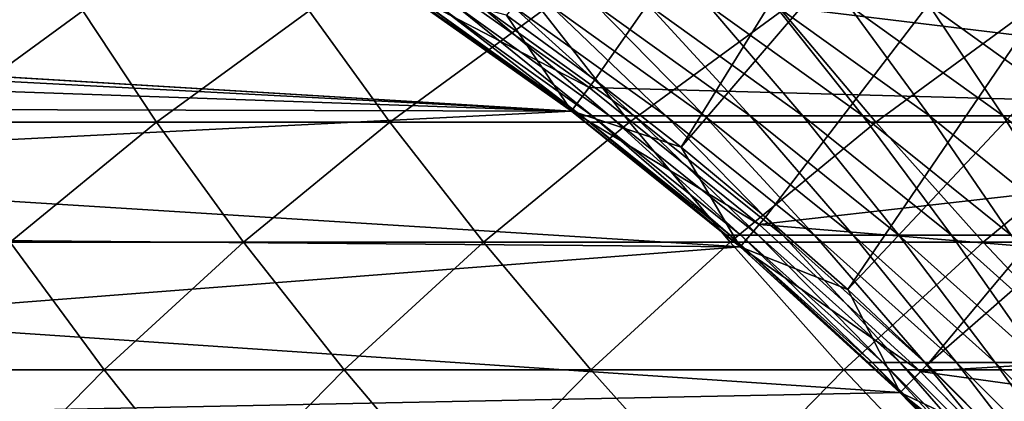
# Model space of a CAD drawing. Header units: metres. Extents: x -24 to 236, y -24 to 24.
# Tile 63 of 256: x 4.012 to 6.532, y 6.439 to 7.416. Entities that reach past the tile are written whole.
import ezdxf

# ---------------------------------------------------------------- set-up
doc = ezdxf.new("R2010")
doc.units = ezdxf.units.M
doc.layers.add('solid_10392024', color=7, linetype='CONTINUOUS')

msp = doc.modelspace()

# ---------------------------------------------------------------- linework, layer by layer
at = {"layer": 'solid_10392024'}
for points in [[(8.350445, 11.361341, 4.4), (5.257833, 7.427308, 9.4), (5.483819, 7.262072, 9.4)], [(8.350445, 11.361341, 4.4), (5.483819, 7.262072, 9.4), (5.704828, 7.089733, 9.4)], [(8.350445, 11.361341, 4.4), (5.704828, 7.089733, 9.4), (8.963589, 10.884121, 4.4)], [(8.963589, 10.884121, 4.4), (5.704828, 7.089733, 9.4), (5.920722, 6.910447, 9.4)], [(8.963589, 10.884121, 4.4), (5.920722, 6.910447, 9.4), (6.130868, 6.724747, 9.4)], [(8.963589, 10.884121, 4.4), (6.130868, 6.724747, 9.4), (9.549577, 10.373794, 4.4)], [(9.549577, 10.373794, 4.4), (6.130868, 6.724747, 9.4), (6.334782, 6.533027, 9.4)], [(9.549577, 10.373794, 4.4), (6.334782, 6.533027, 9.4), (10.106668, 9.83185, 4.4)], [(10.106668, 9.83185, 4.4), (6.334782, 6.533027, 9.4), (6.532972, 6.3348, 9.4)], [(5.012807, 7.564826), (7.874356, 7.644924), (8.313786, 7.164545)], [(4.971284, 7.502415, 0.009358), (5.012619, 7.564957, 0.009358), (5.468753, 7.242121, 0.009358)], [(5.468753, 7.242121, 0.009358), (5.012619, 7.564957, 0.009358), (5.012807, 7.564826)], [(5.012807, 7.564826), (8.313786, 7.164545), (5.46893, 7.24199)], [(5.468753, 7.242121, 0.009358), (5.012807, 7.564826), (5.46893, 7.24199)], [(0.240831, 7.496129), (4.971456, 7.502286), (5.424272, 7.18173)], [(0.240831, 7.496129), (5.424272, 7.18173), (0.720831, 7.465271)], [(4.971284, 7.502415, 9.4), (5.423677, 7.182175, 9.4), (5.257833, 7.427308, 9.4)], [(5.423712, 7.182155, 57.5), (5.423677, 7.182175, 9.4), (4.971284, 7.502415, 9.4)], [(5.043822, 7.453848, 57.5), (5.423712, 7.182155, 57.5), (4.971284, 7.502415, 9.4)], [(4.971284, 7.502415, 0.009358), (5.468753, 7.242121, 0.009358), (5.423677, 7.182175, 0.009358)], [(4.971456, 7.502286), (4.971284, 7.502415, 0.009358), (5.423677, 7.182175, 0.009358)], [(5.424272, 7.18173), (4.971456, 7.502286), (5.423677, 7.182175, 0.009358)], [(0.720831, 7.465271), (5.424272, 7.18173), (1.196781, 7.403913)], [(3.782309, 7.153066, 176.267288), (4.172917, 7.438563, 176.204193), (3.610486, 7.438557, 172.661896)], [(3.782309, 7.153066, 176.267288), (4.362109, 7.153068, 179.795456), (4.172917, 7.438563, 176.204193)], [(4.362109, 7.153068, 179.795456), (4.752368, 7.438565, 179.73024), (4.172917, 7.438563, 176.204193)], [(4.362109, 7.153068, 179.795456), (4.958868, 7.153066, 183.306931), (4.752368, 7.438565, 179.73024)], [(4.958868, 7.153066, 183.306931), (5.348763, 7.438562, 183.239563), (4.752368, 7.438565, 179.73024)], [(4.958868, 7.153066, 183.306931), (5.572507, 7.153059, 186.801208), (5.348763, 7.438562, 183.239563)], [(5.043822, 7.453848, 57.5), (5.052847, 7.453851, 61.249126), (5.423712, 7.182155, 57.5)], [(5.052847, 7.453851, 61.249126), (5.07991, 7.453856, 64.997719), (5.449377, 7.169557, 61.247219)], [(5.052847, 7.453851, 61.249126), (5.449377, 7.169557, 61.247219), (5.440357, 7.169555, 57.5)], [(5.052847, 7.453851, 61.249126), (5.440357, 7.169555, 57.5), (5.423712, 7.182155, 57.5)], [(5.07991, 7.453856, 64.997719), (5.124995, 7.453861, 68.745247), (5.476427, 7.169562, 64.993904)], [(5.07991, 7.453856, 64.997719), (5.476427, 7.169562, 64.993904), (5.449377, 7.169557, 61.247219)], [(5.124995, 7.453861, 68.745247), (5.188082, 7.453867, 72.491188), (5.521488, 7.169567, 68.739532)], [(5.124995, 7.453861, 68.745247), (5.521488, 7.169567, 68.739532), (5.476427, 7.169562, 64.993904)], [(5.188082, 7.453867, 72.491188), (5.269156, 7.453871, 76.235001), (5.584544, 7.169573, 72.483559)], [(5.188082, 7.453867, 72.491188), (5.584544, 7.169573, 72.483559), (5.521488, 7.169567, 68.739532)], [(5.269156, 7.453871, 76.235001), (5.368196, 7.453874, 79.976158), (5.665576, 7.169577, 76.225464)], [(5.269156, 7.453871, 76.235001), (5.665576, 7.169577, 76.225464), (5.584544, 7.169573, 72.483559)], [(5.572507, 7.153059, 186.801208), (5.962023, 7.438556, 186.731689), (5.348763, 7.438562, 183.239563)], [(5.368196, 7.453874, 79.976158), (5.485188, 7.453875, 83.714134), (5.764566, 7.16958, 79.964706)], [(5.368196, 7.453874, 79.976158), (5.764566, 7.16958, 79.964706), (5.665576, 7.169577, 76.225464)], [(5.485188, 7.453875, 83.714134), (5.881499, 7.16958, 83.700768), (5.764566, 7.16958, 79.964706)], [(5.485188, 7.453875, 83.714134), (5.620114, 7.453873, 87.448395), (5.881499, 7.16958, 83.700768)], [(5.572507, 7.153059, 186.801208), (6.20295, 7.15305, 190.277817), (5.962023, 7.438556, 186.731689)], [(5.620114, 7.453873, 87.448395), (6.016355, 7.169578, 87.433113), (5.881499, 7.16958, 83.700768)], [(5.620114, 7.453873, 87.448395), (5.772954, 7.453869, 91.178413), (6.016355, 7.169578, 87.433113)], [(5.772954, 7.453869, 91.178413), (6.169116, 7.169575, 91.161209), (6.016355, 7.169578, 87.433113)], [(5.772954, 7.453869, 91.178413), (5.943694, 7.453864, 94.903656), (6.169116, 7.169575, 91.161209)], [(5.943694, 7.453864, 94.903656), (6.339767, 7.169569, 94.884529), (6.169116, 7.169575, 91.161209)], [(5.943694, 7.453864, 94.903656), (6.132313, 7.453858, 98.623589), (6.339767, 7.169569, 94.884529)], [(6.20295, 7.15305, 190.277817), (6.592072, 7.438546, 190.206131), (5.962023, 7.438556, 186.731689)], [(6.132313, 7.453858, 98.623589), (6.528288, 7.169564, 98.602539), (6.339767, 7.169569, 94.884529)], [(6.132313, 7.453858, 98.623589), (6.338795, 7.453854, 102.3377), (6.528288, 7.169564, 98.602539)], [(6.20295, 7.15305, 190.277817), (6.850121, 7.15304, 193.736282), (6.592072, 7.438546, 190.206131)], [(6.338795, 7.453854, 102.3377), (6.734663, 7.16956, 102.314713), (6.528288, 7.169564, 98.602539)], [(6.338795, 7.453854, 102.3377), (6.563123, 7.453851, 106.045441), (6.734663, 7.16956, 102.314713)], [(5.423677, 7.182175, 9.4), (5.483819, 7.262072, 9.4), (5.257833, 7.427308, 9.4)], [(1.196781, 7.403913), (5.424272, 7.18173), (1.66828, 7.312086)], [(1.66828, 7.312086), (5.424272, 7.18173), (2.133915, 7.19001)], [(5.423677, 7.182175, 9.4), (5.704828, 7.089733, 9.4), (5.483819, 7.262072, 9.4)], [(5.423677, 7.182175, 0.009358), (5.468753, 7.242121, 0.009358), (5.904457, 6.891462, 0.009358)], [(5.468753, 7.242121, 0.009358), (5.46893, 7.24199), (5.904394, 6.891536)], [(5.904457, 6.891462, 0.009358), (5.468753, 7.242121, 0.009358), (5.904394, 6.891536)], [(5.46893, 7.24199), (8.313786, 7.164545), (5.904394, 6.891536)], [(2.133915, 7.19001), (5.424272, 7.18173), (2.590799, 7.038311)], [(5.423677, 7.182175, 9.4), (5.855521, 6.834679, 9.4), (5.704828, 7.089733, 9.4)], [(5.855565, 6.834644, 57.5), (5.855521, 6.834679, 9.4), (5.423677, 7.182175, 9.4)], [(5.820901, 6.86419, 57.5), (5.855565, 6.834644, 57.5), (5.423677, 7.182175, 9.4)], [(5.440357, 7.169555, 57.5), (5.820901, 6.86419, 57.5), (5.423677, 7.182175, 9.4)], [(5.423712, 7.182155, 57.5), (5.440357, 7.169555, 57.5), (5.423677, 7.182175, 9.4)], [(5.423677, 7.182175, 0.009358), (5.904457, 6.891462, 0.009358), (5.855521, 6.834679, 0.009358)], [(5.424272, 7.18173), (5.423677, 7.182175, 0.009358), (5.855521, 6.834679, 0.009358)], [(2.590799, 7.038311), (5.424272, 7.18173), (5.855734, 6.83451)], [(5.855734, 6.83451), (5.424272, 7.18173), (5.855521, 6.834679, 0.009358)], [(5.449377, 7.169557, 61.247219), (5.820901, 6.86419, 57.5), (5.440357, 7.169555, 57.5)], [(5.449377, 7.169557, 61.247219), (5.476427, 7.169562, 64.993904), (5.829917, 6.864192, 61.245392)], [(5.449377, 7.169557, 61.247219), (5.829917, 6.864192, 61.245392), (5.820901, 6.86419, 57.5)], [(5.476427, 7.169562, 64.993904), (5.521488, 7.169567, 68.739532), (5.856954, 6.864196, 64.99025)], [(5.476427, 7.169562, 64.993904), (5.856954, 6.864196, 64.99025), (5.829917, 6.864192, 61.245392)], [(5.521488, 7.169567, 68.739532), (5.584544, 7.169573, 72.483559), (5.901994, 6.864202, 68.734039)], [(5.521488, 7.169567, 68.739532), (5.901994, 6.864202, 68.734039), (5.856954, 6.864196, 64.99025)], [(5.584544, 7.169573, 72.483559), (5.665576, 7.169577, 76.225464), (5.965019, 6.864207, 72.476242)], [(5.584544, 7.169573, 72.483559), (5.965019, 6.864207, 72.476242), (5.901994, 6.864202, 68.734039)], [(5.665576, 7.169577, 76.225464), (5.764566, 7.16958, 79.964706), (6.046011, 6.864211, 76.216309)], [(5.665576, 7.169577, 76.225464), (6.046011, 6.864211, 76.216309), (5.965019, 6.864207, 72.476242)], [(5.764566, 7.16958, 79.964706), (6.144954, 6.864213, 79.95372), (6.046011, 6.864211, 76.216309)], [(5.764566, 7.16958, 79.964706), (5.881499, 7.16958, 83.700768), (6.144954, 6.864213, 79.95372)], [(5.881499, 7.16958, 83.700768), (6.261828, 6.864214, 83.68795), (6.144954, 6.864213, 79.95372)], [(5.881499, 7.16958, 83.700768), (6.016355, 7.169578, 87.433113), (6.261828, 6.864214, 83.68795)], [(5.904394, 6.891536), (8.313786, 7.164545), (8.723452, 6.659708)], [(6.016355, 7.169578, 87.433113), (6.396617, 6.864212, 87.418449), (6.261828, 6.864214, 83.68795)], [(6.016355, 7.169578, 87.433113), (6.169116, 7.169575, 91.161209), (6.396617, 6.864212, 87.418449)], [(6.169116, 7.169575, 91.161209), (6.549304, 6.864209, 91.144707), (6.396617, 6.864212, 87.418449)], [(6.169116, 7.169575, 91.161209), (6.339767, 7.169569, 94.884529), (6.549304, 6.864209, 91.144707)], [(6.339767, 7.169569, 94.884529), (6.71987, 6.864204, 94.86618), (6.549304, 6.864209, 91.144707)], [(6.339767, 7.169569, 94.884529), (6.528288, 7.169564, 98.602539), (6.71987, 6.864204, 94.86618)], [(6.528288, 7.169564, 98.602539), (6.908297, 6.864199, 98.582344), (6.71987, 6.864204, 94.86618)], [(6.528288, 7.169564, 98.602539), (6.734663, 7.16956, 102.314713), (6.908297, 6.864199, 98.582344)], [(3.987684, 6.846548, 179.858032), (4.362109, 7.153068, 179.795456), (3.782309, 7.153066, 176.267288)], [(3.987684, 6.846548, 179.858032), (4.584791, 6.846546, 183.371552), (4.362109, 7.153068, 179.795456)], [(4.584791, 6.846546, 183.371552), (4.958868, 7.153066, 183.306931), (4.362109, 7.153068, 179.795456)], [(4.584791, 6.846546, 183.371552), (5.198794, 6.84654, 186.867905), (4.958868, 7.153066, 183.306931)], [(5.198794, 6.84654, 186.867905), (5.572507, 7.153059, 186.801208), (4.958868, 7.153066, 183.306931)], [(5.198794, 6.84654, 186.867905), (5.829615, 6.846531, 190.346603), (5.572507, 7.153059, 186.801208)], [(5.829615, 6.846531, 190.346603), (6.20295, 7.15305, 190.277817), (5.572507, 7.153059, 186.801208)], [(5.829615, 6.846531, 190.346603), (6.477179, 6.846521, 193.807159), (6.20295, 7.15305, 190.277817)], [(6.477179, 6.846521, 193.807159), (6.850121, 7.15304, 193.736282), (6.20295, 7.15305, 190.277817)], [(6.477179, 6.846521, 193.807159), (7.141408, 6.846512, 197.249115), (6.850121, 7.15304, 193.736282)], [(5.855521, 6.834679, 9.4), (5.920722, 6.910447, 9.4), (5.704828, 7.089733, 9.4)], [(2.590799, 7.038311), (5.855734, 6.83451), (3.036089, 6.857999)], [(5.855521, 6.834679, 9.4), (6.130868, 6.724747, 9.4), (5.920722, 6.910447, 9.4)], [(5.855521, 6.834679, 0.009358), (5.904457, 6.891462, 0.009358), (6.317379, 6.515079, 0.009358)], [(5.904394, 6.891536), (8.723452, 6.659708), (6.317164, 6.515282)], [(5.904457, 6.891462, 0.009358), (5.904394, 6.891536), (6.317164, 6.515282)], [(6.317379, 6.515079, 0.009358), (5.904457, 6.891462, 0.009358), (6.317164, 6.515282)], [(3.036089, 6.857999), (5.855734, 6.83451), (3.468558, 6.649754)], [(5.820901, 6.86419, 57.5), (5.829917, 6.864192, 61.245392), (5.855565, 6.834644, 57.5)], [(5.829917, 6.864192, 61.245392), (5.856954, 6.864196, 64.99025), (6.19335, 6.538653, 61.243645)], [(5.829917, 6.864192, 61.245392), (6.19335, 6.538653, 61.243645), (6.184339, 6.538651, 57.5)], [(5.829917, 6.864192, 61.245392), (6.184339, 6.538651, 57.5), (5.855565, 6.834644, 57.5)], [(5.856954, 6.864196, 64.99025), (5.901994, 6.864202, 68.734039), (6.220375, 6.538657, 64.986755)], [(5.856954, 6.864196, 64.99025), (6.220375, 6.538657, 64.986755), (6.19335, 6.538653, 61.243645)], [(5.901994, 6.864202, 68.734039), (5.965019, 6.864207, 72.476242), (6.265393, 6.538662, 68.728798)], [(5.901994, 6.864202, 68.734039), (6.265393, 6.538662, 68.728798), (6.220375, 6.538657, 64.986755)], [(5.965019, 6.864207, 72.476242), (6.046011, 6.864211, 76.216309), (6.328389, 6.538667, 72.469246)], [(5.965019, 6.864207, 72.476242), (6.328389, 6.538667, 72.469246), (6.265393, 6.538662, 68.728798)], [(6.046011, 6.864211, 76.216309), (6.144954, 6.864213, 79.95372), (6.409344, 6.538671, 76.207573)], [(6.046011, 6.864211, 76.216309), (6.409344, 6.538671, 76.207573), (6.328389, 6.538667, 72.469246)], [(6.144954, 6.864213, 79.95372), (6.261828, 6.864214, 83.68795), (6.50824, 6.538673, 79.94323)], [(6.144954, 6.864213, 79.95372), (6.50824, 6.538673, 79.94323), (6.409344, 6.538671, 76.207573)], [(6.261828, 6.864214, 83.68795), (6.62506, 6.538673, 83.675697), (6.50824, 6.538673, 79.94323)], [(6.261828, 6.864214, 83.68795), (6.396617, 6.864212, 87.418449), (6.62506, 6.538673, 83.675697)], [(6.396617, 6.864212, 87.418449), (6.759785, 6.538672, 87.404449), (6.62506, 6.538673, 83.675697)], [(6.396617, 6.864212, 87.418449), (6.549304, 6.864209, 91.144707), (6.759785, 6.538672, 87.404449)], [(3.468558, 6.649754), (5.855734, 6.83451), (6.264582, 6.461809)], [(3.630193, 6.519906, 179.917786), (4.227633, 6.519904, 183.433273), (3.987684, 6.846548, 179.858032)], [(4.227633, 6.519904, 183.433273), (4.584791, 6.846546, 183.371552), (3.987684, 6.846548, 179.858032)], [(4.227633, 6.519904, 183.433273), (4.841983, 6.519898, 186.93158), (4.584791, 6.846546, 183.371552)], [(4.841983, 6.519898, 186.93158), (5.198794, 6.84654, 186.867905), (4.584791, 6.846546, 183.371552)], [(4.841983, 6.519898, 186.93158), (5.473165, 6.51989, 190.412262), (5.198794, 6.84654, 186.867905)], [(5.473165, 6.51989, 190.412262), (5.829615, 6.846531, 190.346603), (5.198794, 6.84654, 186.867905)], [(5.473165, 6.51989, 190.412262), (6.121104, 6.51988, 193.874832), (5.829615, 6.846531, 190.346603)], [(6.121104, 6.51988, 193.874832), (6.477179, 6.846521, 193.807159), (5.829615, 6.846531, 190.346603)], [(5.855521, 6.834679, 9.4), (6.265191, 6.461221, 9.4), (6.130868, 6.724747, 9.4)], [(6.265205, 6.461207, 57.5), (6.265191, 6.461221, 9.4), (5.855521, 6.834679, 9.4)], [(6.184339, 6.538651, 57.5), (6.265205, 6.461207, 57.5), (5.855521, 6.834679, 9.4)], [(5.855565, 6.834644, 57.5), (6.184339, 6.538651, 57.5), (5.855521, 6.834679, 9.4)], [(5.855521, 6.834679, 0.009358), (6.317379, 6.515079, 0.009358), (6.265191, 6.461221, 0.009358)], [(5.855734, 6.83451), (5.855521, 6.834679, 0.009358), (6.265191, 6.461221, 0.009358)], [(6.264582, 6.461809), (5.855734, 6.83451), (6.265191, 6.461221, 0.009358)], [(6.121104, 6.51988, 193.874832), (6.785724, 6.519872, 197.318802), (6.477179, 6.846521, 193.807159)], [(6.785724, 6.519872, 197.318802), (7.141408, 6.846512, 197.249115), (6.477179, 6.846521, 193.807159)], [(6.265191, 6.461221, 9.4), (6.334782, 6.533027, 9.4), (6.130868, 6.724747, 9.4)], [(6.317164, 6.515282), (8.723452, 6.659708), (9.102909, 6.130829)], [(3.468558, 6.649754), (6.264582, 6.461809), (3.887699, 6.413702)], [(6.184339, 6.538651, 57.5), (6.19335, 6.538653, 61.243645), (6.265205, 6.461207, 57.5)], [(6.19335, 6.538653, 61.243645), (6.220375, 6.538657, 64.986755), (6.538608, 6.193896, 61.241985)], [(6.19335, 6.538653, 61.243645), (6.538608, 6.193896, 61.241985), (6.5296, 6.193894, 57.5)], [(6.19335, 6.538653, 61.243645), (6.5296, 6.193894, 57.5), (6.265205, 6.461207, 57.5)], [(6.220375, 6.538657, 64.986755), (6.265393, 6.538662, 68.728798), (6.56562, 6.1939, 64.983437)], [(6.220375, 6.538657, 64.986755), (6.56562, 6.1939, 64.983437), (6.538608, 6.193896, 61.241985)], [(6.265191, 6.461221, 9.4), (6.532972, 6.3348, 9.4), (6.334782, 6.533027, 9.4)], [(6.265393, 6.538662, 68.728798), (6.328389, 6.538667, 72.469246), (6.610619, 6.193905, 68.723824)], [(6.265393, 6.538662, 68.728798), (6.610619, 6.193905, 68.723824), (6.56562, 6.1939, 64.983437)], [(6.328389, 6.538667, 72.469246), (6.409344, 6.538671, 76.207573), (6.673587, 6.19391, 72.462608)], [(6.328389, 6.538667, 72.469246), (6.673587, 6.19391, 72.462608), (6.610619, 6.193905, 68.723824)], [(6.409344, 6.538671, 76.207573), (6.50824, 6.538673, 79.94323), (6.754506, 6.193913, 76.199265)], [(6.409344, 6.538671, 76.207573), (6.754506, 6.193913, 76.199265), (6.673587, 6.19391, 72.462608)], [(6.50824, 6.538673, 79.94323), (6.853357, 6.193915, 79.933266), (6.754506, 6.193913, 76.199265)], [(6.50824, 6.538673, 79.94323), (6.62506, 6.538673, 83.675697), (6.853357, 6.193915, 79.933266)], [(3.888444, 6.174099, 183.491867), (4.227633, 6.519904, 183.433273), (3.630193, 6.519906, 179.917786)], [(3.888444, 6.174099, 183.491867), (4.503123, 6.174094, 186.992065), (4.227633, 6.519904, 183.433273)], [(4.503123, 6.174094, 186.992065), (4.841983, 6.519898, 186.93158), (4.227633, 6.519904, 183.433273)], [(4.503123, 6.174094, 186.992065), (5.134648, 6.174086, 190.47464), (4.841983, 6.519898, 186.93158)], [(5.134648, 6.174086, 190.47464), (5.473165, 6.51989, 190.412262), (4.841983, 6.519898, 186.93158)], [(5.134648, 6.174086, 190.47464), (5.782943, 6.174077, 193.939102), (5.473165, 6.51989, 190.412262)], [(5.782943, 6.174077, 193.939102), (6.121104, 6.51988, 193.874832), (5.473165, 6.51989, 190.412262)], [(5.782943, 6.174077, 193.939102), (6.447933, 6.174069, 197.384995), (6.121104, 6.51988, 193.874832)], [(6.447933, 6.174069, 197.384995), (6.785724, 6.519872, 197.318802), (6.121104, 6.51988, 193.874832)], [(6.265191, 6.461221, 0.009358), (6.317379, 6.515079, 0.009358), (6.706654, 6.11358, 0.009358)], [(6.317164, 6.515282), (9.102909, 6.130829), (6.70654, 6.113698)], [(6.317379, 6.515079, 0.009358), (6.317164, 6.515282), (6.70654, 6.113698)], [(6.706654, 6.11358, 0.009358), (6.317379, 6.515079, 0.009358), (6.70654, 6.113698)], [(6.447933, 6.174069, 197.384995), (7.129542, 6.174064, 200.811829), (6.785724, 6.519872, 197.318802)], [(3.887699, 6.413702), (6.264582, 6.461809), (6.650875, 6.063485)], [(6.650875, 6.063485), (6.264582, 6.461809), (6.265191, 6.461221, 0.009358)], [(6.265191, 6.461221, 9.4), (6.651111, 6.063226, 9.4), (6.532972, 6.3348, 9.4)], [(6.65108, 6.063261, 57.5), (6.651111, 6.063226, 9.4), (6.265191, 6.461221, 9.4)], [(6.5296, 6.193894, 57.5), (6.65108, 6.063261, 57.5), (6.265191, 6.461221, 9.4)], [(6.265205, 6.461207, 57.5), (6.5296, 6.193894, 57.5), (6.265191, 6.461221, 9.4)], [(6.265191, 6.461221, 0.009358), (6.706654, 6.11358, 0.009358), (6.651111, 6.063226, 0.009358)], [(6.650875, 6.063485), (6.265191, 6.461221, 0.009358), (6.651111, 6.063226, 0.009358)]]:
    msp.add_3dface(points, dxfattribs=at)

doc.saveas('drawing.dxf')
